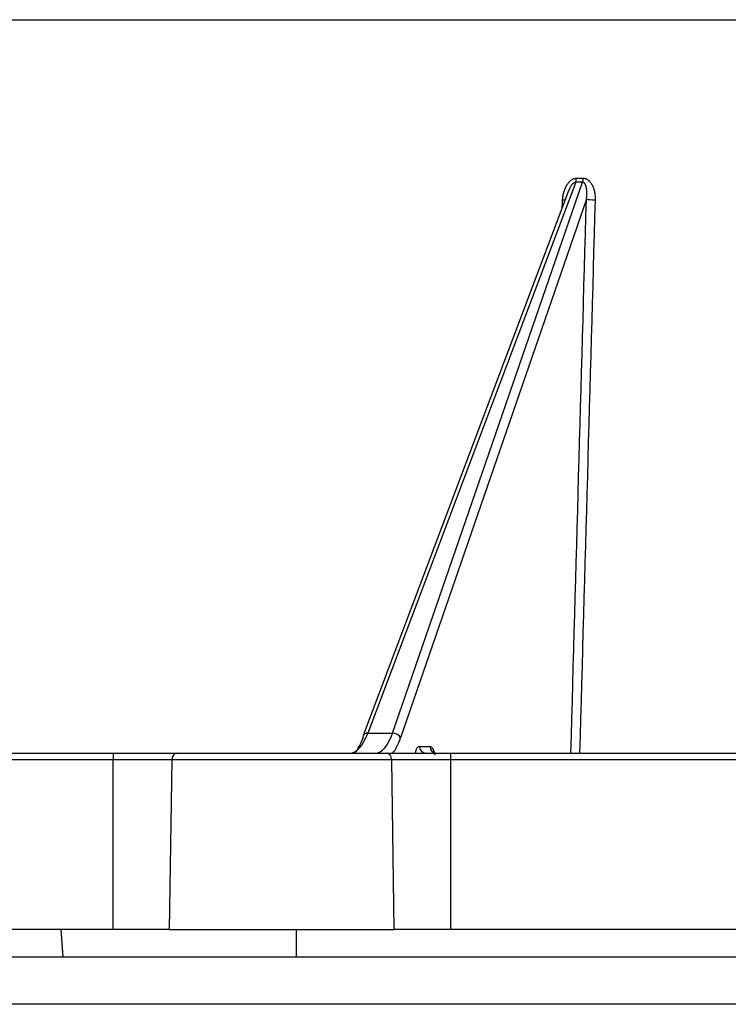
# Model space of a CAD drawing. Header units: millimetres. Extents: x 648 to 8064, y -571 to 3420.
# Tile 4 of 81: x 922 to 974, y -266 to -193. Entities that reach past the tile are written whole.
import ezdxf

# ---------------------------------------------------------------- set-up
doc = ezdxf.new("R2010")
doc.units = ezdxf.units.MM
doc.header["$MEASUREMENT"] = 0

# ---------------------------------------------------------------- blocks, each defined once
blk = doc.blocks.new('Links')
for p, q in [((414.218, -1494.024), (535.619, -1494.024)), ((497.423, -1505.699), (497.929, -1505.699)), ((497.371, -1505.992), (482.049, -1546.559)), ((483.878, -1546.559), (497.879, -1505.992)), ((497.879, -1505.992), (497.371, -1505.992)), ((496.855, -1506.634), (481.709, -1546.736)), ((498.163, -1507.233), (484.472, -1546.904)), ((482.049, -1546.559), (483.878, -1546.559)), ((485.863, -1547.533), (486.644, -1547.533)), ((418.6, -1548.024), (463.291, -1548.024)), ((463.291, -1548.515), (418.6, -1548.515)), ((463.291, -1548.024), (468.028, -1548.024)), ((463.291, -1548.024), (463.291, -1548.515)), ((467.614, -1548.515), (463.291, -1548.515)), ((463.291, -1561.024), (463.291, -1548.515)), ((467.614, -1548.515), (467.433, -1561.024)), ((483.822, -1548.515), (467.614, -1548.515)), ((468.028, -1548.024), (483.408, -1548.024)), ((483.408, -1548.024), (488.146, -1548.024)), ((488.146, -1548.515), (483.822, -1548.515)), ((484.003, -1561.024), (483.822, -1548.515)), ((488.146, -1548.024), (603.291, -1548.024)), ((488.146, -1548.024), (488.146, -1548.515)), ((488.146, -1548.515), (488.146, -1561.024)), ((603.291, -1548.515), (488.146, -1548.515)), ((463.291, -1561.024), (418.6, -1561.024)), ((459.616, -1563.024), (459.465, -1561.024)), ((467.433, -1561.024), (463.291, -1561.024)), ((467.433, -1561.024), (484.003, -1561.024)), ((476.785, -1561.024), (476.785, -1563.024)), ((488.146, -1561.024), (484.003, -1561.024)), ((603.291, -1561.024), (488.146, -1561.024)), ((393.664, -1563.024), (545.717, -1563.024)), ((545.717, -1566.524), (392.684, -1566.524))]:
    blk.add_line(p, q)
for centre, radius, start, end in [((496.39, -1505.664), 1.033, 341.53702, 358.06461), ((496.899, -1505.673), 1.03, 341.93886, 358.51513)]:
    blk.add_arc(centre, radius, start, end)
for centre, major_axis, ratio, start_param, end_param in [((498.629, -1507.224), (-0.5, 0.014), 0.119728, 0.372519, 1.931623), ((496.228, -1507.224), (-0.499, 0.03), 0.107207, -4.32874, -3.832027), ((480.835, -1543.024), (-0.103, -5), 0.361266, 0.007439, 0.792837), ((480.369, -1543.015), (-0.103, -5.5), 0.36129, 0.432638, 0.792161), ((482.177, -1546.913), (0.468, -0.177), 0.654804, 3.141593, 3.640078), ((482.177, -1546.913), (0.468, -0.177), 0.654804, 2.081623, 3.141593), ((482.537, -1543.024), (-0.103, 5), 0.361266, 3.134154, 3.919552), ((484.006, -1546.913), (0.473, -0.163), 0.663724, 0.504187, 2.062642), ((483.003, -1543.015), (-0.103, 5.5), 0.36129, 3.560705, 3.920228), ((485.882, -1548.533), (0.022, -1), 0.387437, 3.133058, 4.17015), ((486.329, -1547.524), (0, 0.5), 0.932411, 1.58825, 3.141593), ((486.663, -1548.533), (-0.022, 1), 0.387437, 5.07737, 6.274651), ((487.11, -1547.524), (0, 0.5), 0.932411, 1.58825, 3.141593), ((468.028, -1548.524), (0, 0.5), 0.828493, 0, 1.553343), ((483.408, -1548.524), (0, 0.5), 0.828493, 4.729842, 6.283185)]:
    blk.add_ellipse(centre, major_axis=major_axis, ratio=ratio, start_param=start_param, end_param=end_param)
for points, knots in [([(496.411, -1507.285), (496.414, -1507.242), (496.421, -1507.157), (496.438, -1507.029), (496.46, -1506.904), (496.488, -1506.779), (496.522, -1506.656), (496.55, -1506.574), (496.572, -1506.514), (496.58, -1506.494), (496.592, -1506.463), (496.596, -1506.453), (496.604, -1506.433), (496.626, -1506.384), (496.649, -1506.335), (496.688, -1506.259), (496.709, -1506.221), (496.754, -1506.148), (496.778, -1506.112), (496.81, -1506.069), (496.817, -1506.06), (496.83, -1506.043), (496.85, -1506.018), (496.87, -1505.994), (496.913, -1505.946), (496.943, -1505.916), (496.991, -1505.875), (497.007, -1505.861), (497.028, -1505.845), (497.032, -1505.842), (497.041, -1505.835), (497.045, -1505.832), (497.058, -1505.823), (497.066, -1505.817), (497.11, -1505.788), (497.147, -1505.768), (497.203, -1505.743), (497.223, -1505.736), (497.247, -1505.727), (497.252, -1505.726), (497.262, -1505.723), (497.277, -1505.719), (497.292, -1505.715), (497.342, -1505.704), (497.382, -1505.699), (497.423, -1505.699)], [0, 0, 0, 0, 0.0625, 0.125, 0.1875, 0.25, 0.3125, 0.375, 0.375, 0.40625, 0.40625, 0.421875, 0.421875, 0.4375, 0.5, 0.5, 0.5625, 0.5625, 0.625, 0.625, 0.640625, 0.640625, 0.65625, 0.6875, 0.6875, 0.75, 0.75, 0.78125, 0.78125, 0.789062, 0.789062, 0.796875, 0.796875, 0.8125, 0.8125, 0.875, 0.875, 0.90625, 0.90625, 0.914062, 0.914062, 0.921875, 0.9375, 0.9375, 1, 1, 1, 1]), ([(497.929, -1505.699), (497.97, -1505.699), (498.01, -1505.704), (498.068, -1505.717), (498.087, -1505.722), (498.116, -1505.732), (498.13, -1505.737), (498.149, -1505.745), (498.158, -1505.749), (498.181, -1505.759), (498.217, -1505.778), (498.267, -1505.81), (498.308, -1505.84), (498.331, -1505.86), (498.342, -1505.87), (498.346, -1505.874), (498.354, -1505.881), (498.387, -1505.912), (498.418, -1505.946), (498.469, -1506.009), (498.493, -1506.042), (498.527, -1506.093), (498.538, -1506.111), (498.559, -1506.146), (498.569, -1506.165), (498.598, -1506.22), (498.616, -1506.257), (498.649, -1506.333), (498.664, -1506.372), (498.692, -1506.45), (498.717, -1506.529), (498.737, -1506.611), (498.749, -1506.662), (498.751, -1506.673), (498.755, -1506.693), (498.757, -1506.704), (498.763, -1506.735), (498.775, -1506.798), (498.789, -1506.902), (498.801, -1507.029), (498.806, -1507.156), (498.806, -1507.242), (498.804, -1507.285)], [0, 0, 0, 0, 0.0625, 0.0625, 0.09375, 0.09375, 0.109375, 0.117188, 0.125, 0.125, 0.15625, 0.1875, 0.21875, 0.234375, 0.234375, 0.242188, 0.242188, 0.25, 0.3125, 0.3125, 0.375, 0.375, 0.40625, 0.40625, 0.4375, 0.4375, 0.5, 0.5, 0.5625, 0.5625, 0.625, 0.6875, 0.6875, 0.703125, 0.703125, 0.71875, 0.71875, 0.75, 0.8125, 0.875, 0.9375, 1, 1, 1, 1]), ([(497.37, -1505.992), (497.355, -1505.992), (497.34, -1505.994), (497.321, -1505.999), (497.317, -1506), (497.31, -1506.002), (497.306, -1506.004), (497.295, -1506.008), (497.287, -1506.011), (497.265, -1506.021), (497.252, -1506.029), (497.231, -1506.042), (497.225, -1506.047), (497.212, -1506.057), (497.193, -1506.072), (497.175, -1506.088), (497.152, -1506.111), (497.141, -1506.123), (497.125, -1506.141), (497.12, -1506.147), (497.11, -1506.159), (497.095, -1506.178), (497.08, -1506.197), (497.053, -1506.236), (497.035, -1506.262), (497.003, -1506.316), (496.988, -1506.343), (496.958, -1506.398), (496.944, -1506.425), (496.924, -1506.468), (496.918, -1506.482), (496.905, -1506.51), (496.887, -1506.553), (496.868, -1506.598), (496.856, -1506.63), (496.855, -1506.633)], [0, 0, 0, 0, 0.054912, 0.054912, 0.068641, 0.068641, 0.082369, 0.082369, 0.109825, 0.109825, 0.164737, 0.164737, 0.192193, 0.192193, 0.21965, 0.274562, 0.274562, 0.329475, 0.329475, 0.356931, 0.356931, 0.384387, 0.439299, 0.439299, 0.549124, 0.549124, 0.658949, 0.658949, 0.768774, 0.768774, 0.823686, 0.823686, 0.878599, 0.988424, 1, 1, 1, 1]), ([(498.163, -1507.233), (498.172, -1507.174), (498.178, -1507.115), (498.189, -1506.999), (498.192, -1506.941), (498.196, -1506.826), (498.197, -1506.768), (498.194, -1506.683), (498.191, -1506.626), (498.187, -1506.569), (498.181, -1506.513), (498.177, -1506.485), (498.168, -1506.429), (498.163, -1506.401), (498.154, -1506.359), (498.151, -1506.346), (498.146, -1506.325), (498.144, -1506.318), (498.141, -1506.304), (498.139, -1506.298), (498.129, -1506.264), (498.12, -1506.237), (498.107, -1506.204), (498.104, -1506.198), (498.099, -1506.185), (498.096, -1506.179), (498.087, -1506.16), (498.08, -1506.147), (498.067, -1506.123), (498.06, -1506.112), (498.044, -1506.089), (498.036, -1506.078), (498.022, -1506.063), (498.015, -1506.055), (498.007, -1506.048), (498.002, -1506.043), (498, -1506.041), (497.986, -1506.029), (497.975, -1506.021), (497.956, -1506.011), (497.95, -1506.008), (497.94, -1506.004), (497.936, -1506.002), (497.93, -1506), (497.912, -1505.995), (497.894, -1505.992), (497.879, -1505.992)], [0, 0, 0, 0, 0.125, 0.125, 0.25, 0.25, 0.375, 0.375, 0.4375, 0.5, 0.5, 0.5625, 0.5625, 0.625, 0.625, 0.65625, 0.65625, 0.671875, 0.671875, 0.6875, 0.6875, 0.75, 0.75, 0.765625, 0.765625, 0.78125, 0.78125, 0.8125, 0.8125, 0.84375, 0.84375, 0.875, 0.875, 0.890625, 0.898438, 0.898438, 0.90625, 0.90625, 0.9375, 0.9375, 0.953125, 0.953125, 0.960938, 0.960938, 0.96875, 1, 1, 1, 1])]:
    blk.add_open_spline(points, degree=3, knots=knots)
for points in [[(497.02, -1548.024), (497.401, -1534.427), (497.782, -1520.83), (498.163, -1507.233)], [(496.374, -1507.908), (496.386, -1507.7), (496.399, -1507.493), (496.411, -1507.285)], [(498.804, -1507.285), (498.423, -1520.864), (498.041, -1534.444), (497.66, -1548.024)]]:
    blk.add_open_spline(points, degree=3)

msp = doc.modelspace()

# ---------------------------------------------------------------- block references
msp.add_blockref('Links', (465.121, 1300.823))

doc.saveas('drawing.dxf')
